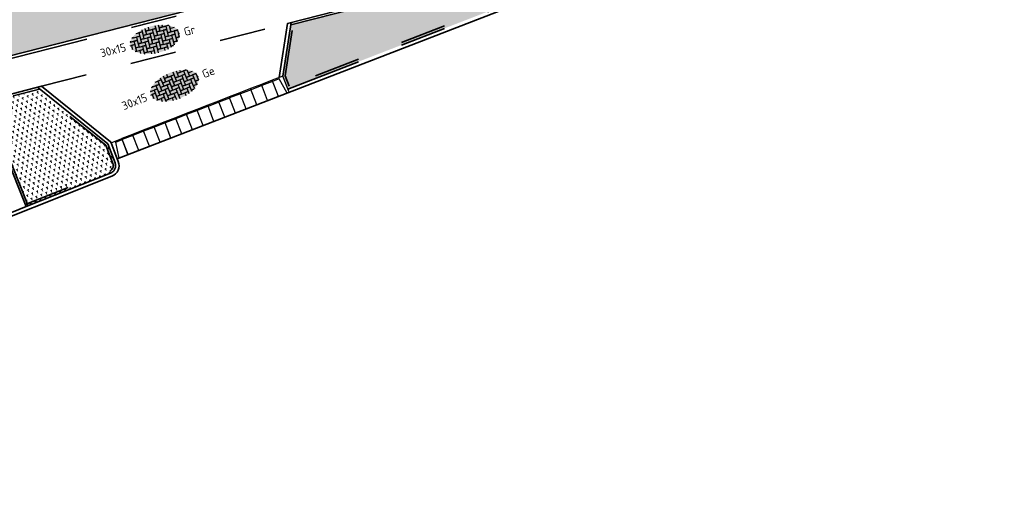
# Model space of a CAD drawing. Header units: metres. Extents: x 126075 to 126745, y 502461 to 502767.
# Tile 35 of 94: x 126632 to 126675, y 502526 to 502546. Entities that reach past the tile are written whole.
import ezdxf
from ezdxf.enums import TextEntityAlignment as Align

# ---------------------------------------------------------------- set-up
doc = ezdxf.new("R2010")
doc.units = ezdxf.units.M
for name, pattern in [('VH-OPSLUITBAND-SO', [10, 4, -2, 2, -2]), ('VH-OPSLUITBAND_VARIANT01-SO', [14, 8, -2, 2, -2]), ('VH-TROTTOIRBAND-SO', [15, 5, -2, 2, -2, 2, -2]), ('ZZ-HIDDEN-SO', [4, 2, -2])]:
    doc.linetypes.add(name, pattern=pattern)
doc.layers.get('0').update_dxf_attribs({"linetype": 'CONTINUOUS'})
for name, color, linetype, lineweight in [('N-WE-GR-BEPLANTING-A-200', 92, 'CONTINUOUS', 18), ('N-WE-VH-GESLOTENVERHARDING_ASFALT_ROOD-V', 13, 'CONTINUOUS', 18), ('N-WE-VH-KANTOPSLUITING_BETONRUG-G', 7, 'ZZ-HIDDEN-SO', 35), ('N-WE-VH-KANTOPSLUITING_ELEMENT_INRIT_130 150-S', 40, 'CONTINUOUS', 25), ('N-WE-VH-KANTOPSLUITING_OPSLUITBAND_100X200-G', 150, 'VH-OPSLUITBAND-SO', 35), ('N-WE-VH-KANTOPSLUITING_OPSLUITBAND_120X250-G', 150, 'VH-OPSLUITBAND-SO', 35), ('N-WE-VH-KANTOPSLUITING_OPSLUITBAND_150X250-G', 150, 'VH-OPSLUITBAND_VARIANT01-SO', 35), ('N-WE-VH-KANTOPSLUITING_TROTTOIRBAND_130X150_250-G', 210, 'VH-TROTTOIRBAND-SO', 35), ('N-WE-VH-KANTOPSLUITING_VOORKANTBAND-G', 50, 'CONTINUOUS', 35), ('N-WE-VH-MATERIAALGRENS-G', 7, 'ZZ-HIDDEN-SO', 35), ('N-WE-VH-OPENVERHARDING_TEGEL_150X300_DIK-S-200', 252, 'CONTINUOUS', 25)]:
    doc.layers.add(name, color=color, linetype=linetype, lineweight=lineweight)
doc.styles.add('NLCS-ISO', font='NLCS-ISO.ttf')

# ---------------------------------------------------------------- blocks, each defined once
blk = doc.blocks.new('SVH-INRITELEMENT_130 150_180X750X500_LINKS')
for p, q in [((0, 0), (0, 0.75)), ((0, 0.75), (0.5, 0.75)), ((0.095, 0), (0.2, 0.7)), ((0.2, 0.7), (0.5, 0.7)), ((0.5, 0), (0.5, 0.75)), ((0, 0), (0.5, 0))]:
    blk.add_line(p, q)
blk = doc.blocks.new('SVH-INRITELEMENT_130 150_180X750X500_MIDDEN')
for p, q in [((0, 0), (0, 0.75)), ((0.5, 0.75), (0, 0.75)), ((0.5, 0.7), (0, 0.7)), ((0.5, 0), (0.5, 0.75)), ((0.5, 0), (0, 0))]:
    blk.add_line(p, q)
blk = doc.blocks.new('SVH-INRITELEMENT_130 150_180X750X500_RECHTS')
for p, q in [((0, 0), (0, 0.75)), ((0.5, 0.75), (0, 0.75)), ((0.3, 0.7), (0, 0.7)), ((0.405, 0), (0.3, 0.7)), ((0.5, 0), (0.5, 0.75)), ((0.5, 0), (0, 0))]:
    blk.add_line(p, q)
blk = doc.blocks.new('SVH-TEGEL_150X300_DIK_ELLEBOOG-SO')
h = blk.add_hatch(color=254)
h.dxf.hatch_style = 1
edge = h.paths.add_edge_path()
edge.add_ellipse((0, 0), major_axis=(-5.53, 0), ratio=0.538462, start_angle=0, end_angle=360)
for p, q in [((-3.61, 2.25), (-3, 2.25)), ((-3.61, 2.25), (-2.25, 2.25)), ((-2.25, 2.25), (-3, 2.25)), ((-3, 2.25), (-3, 0.75)), ((-3, 2.25), (-3, 1.5)), ((-2.25, 2.72), (-2.25, 1.5)), ((-2.25, 2.72), (-2.25, 2.25)), ((-2.25, 2.25), (-2.25, 0.75)), ((-1.5, 2.86), (-1.5, 1.5)), ((-1.5, 2.86), (-1.5, 2.25)), ((-1.5, 2.25), (-1.5, 1.5)), ((-1.5, 2.25), (0, 2.25)), ((-0.75, 2.25), (-1.5, 2.25)), ((-0.75, 2.95), (-0.75, 2.25)), ((-0.75, 2.95), (-0.75, 2.25)), ((-0.75, 2.25), (0.75, 2.25)), ((0.75, 2.25), (0, 2.25)), ((0, 2.25), (0, 0.75)), ((0, 2.25), (0, 1.5)), ((0.75, 2.95), (0.75, 1.5)), ((0.75, 2.95), (0.75, 2.25)), ((0.75, 2.25), (0.75, 0.75)), ((1.5, 2.86), (1.5, 1.5)), ((1.5, 2.86), (1.5, 2.25)), ((1.5, 2.25), (1.5, 1.5)), ((1.5, 2.25), (3, 2.25)), ((2.25, 2.25), (1.5, 2.25)), ((2.25, 2.72), (2.25, 2.25)), ((2.25, 2.72), (2.25, 2.25)), ((2.25, 2.25), (3.61, 2.25)), ((3, 2.25), (3, 1.5)), ((3.61, 2.25), (3, 2.25)), ((3, 2.25), (3, 0.75)), ((3.75, 2.18), (3.75, 0.75)), ((-5.35, 0.75), (-4.5, 0.75)), ((-5.25, 0.75), (-5.35, 0.75)), ((-5.25, 0.93), (-5.25, 0.75)), ((-5.25, 0.93), (-5.25, 0.75)), ((-5.25, 0.75), (-3.75, 0.75)), ((-4.77, 1.5), (-3.75, 1.5)), ((-4.5, 1.5), (-4.77, 1.5)), ((-4.5, 1.73), (-4.5, 1.5)), ((-4.5, 1.73), (-4.5, 1.5)), ((-4.5, 1.5), (-3, 1.5)), ((-3.75, 0.75), (-4.5, 0.75)), ((-4.5, 0.75), (-4.5, -0.75)), ((-4.5, 0.75), (-4.5, 0)), ((-3, 1.5), (-3.75, 1.5)), ((-3.75, 1.5), (-3.75, 0)), ((-3.75, 1.5), (-3.75, 0.75)), ((-3.75, 0.75), (-3.75, -0.75)), ((-3, 1.5), (-3, 0)), ((-2.25, 0.75), (-3, 0.75)), ((-3, 0.75), (-3, 0)), ((-3, 0.75), (-1.5, 0.75)), ((-2.25, 1.5), (-2.25, 0.75)), ((-2.25, 1.5), (-0.75, 1.5)), ((-1.5, 1.5), (-2.25, 1.5)), ((-2.25, 0.75), (-0.75, 0.75)), ((-1.5, 1.5), (0, 1.5)), ((-0.75, 0.75), (-1.5, 0.75)), ((-1.5, 0.75), (-1.5, -0.75)), ((-1.5, 0.75), (-1.5, 0)), ((0, 1.5), (-0.75, 1.5)), ((-0.75, 1.5), (-0.75, 0)), ((-0.75, 1.5), (-0.75, 0.75)), ((-0.75, 0.75), (-0.75, -0.75)), ((0, 0), (-0.75, 0)), ((0, 1.5), (0, 0)), ((0, 0.75), (1.5, 0.75)), ((0, 0.75), (0, 0)), ((0.75, 0.75), (0, 0.75)), ((0, 0), (1.5, 0)), ((0.75, 1.5), (0.75, 0.75)), ((0.75, 1.5), (2.25, 1.5)), ((1.5, 1.5), (0.75, 1.5)), ((0.75, 0.75), (2.25, 0.75)), ((1.5, 0), (0.75, 0)), ((1.5, 1.5), (3, 1.5)), ((1.5, 0.75), (1.5, 0)), ((2.25, 0.75), (1.5, 0.75)), ((1.5, 0.75), (1.5, -0.75)), ((1.5, 0), (1.5, -1.5)), ((2.25, 1.5), (2.25, 0.75)), ((3, 1.5), (2.25, 1.5)), ((2.25, 1.5), (2.25, 0)), ((2.25, 0.75), (2.25, -0.75)), ((2.25, 0), (2.25, -0.75)), ((2.25, 0), (3.75, 0)), ((3, 0), (2.25, 0)), ((3, 1.5), (3, 0)), ((3, 0.75), (3, 0)), ((3, 0.75), (4.5, 0.75)), ((3.75, 0.75), (3, 0.75)), ((3, 0), (4.5, 0)), ((3.75, 1.5), (3.75, 0.75)), ((3.75, 1.5), (4.77, 1.5)), ((3.75, 0.75), (5.25, 0.75)), ((3.75, 0), (3.75, -0.75)), ((4.5, 0), (3.75, 0)), ((3.75, 0), (3.75, -1.5)), ((4.5, 0.75), (4.5, 0)), ((5.25, 0.75), (4.5, 0.75)), ((4.5, 0.75), (4.5, -0.75)), ((4.5, 0), (4.5, -1.5)), ((5.25, 0.93), (5.25, 0.75)), ((5.25, 0.75), (5.25, -0.75)), ((5.25, 0), (5.25, -0.75)), ((5.25, 0), (5.53, 0)), ((-5.53, 0), (-5.25, 0)), ((-5.53, 0), (-4.5, 0)), ((-5.25, -0.75), (-5.35, -0.75)), ((-5.35, -0.75), (-5.25, -0.75)), ((-4.5, 0), (-5.25, 0)), ((-5.25, 0), (-5.25, -0.93)), ((-5.25, 0), (-5.25, -0.75)), ((-5.25, -0.75), (-5.25, -0.93)), ((-4.5, -1.5), (-4.77, -1.5)), ((-4.77, -1.5), (-3.75, -1.5)), ((-4.5, 0), (-4.5, -1.5)), ((-3.75, -0.75), (-4.5, -0.75)), ((-4.5, -0.75), (-4.5, -1.5)), ((-4.5, -0.75), (-3, -0.75)), ((-4.5, -1.5), (-3, -1.5)), ((-3, 0), (-3.75, 0)), ((-3.75, 0), (-3.75, -0.75)), ((-3.75, 0), (-2.25, 0)), ((-3.75, -0.75), (-2.25, -0.75)), ((-3, -1.5), (-3.75, -1.5)), ((-3.75, -1.5), (-3.75, -2.18)), ((-3.75, -1.5), (-3.75, -2.18)), ((-3, 0), (-1.5, 0)), ((-2.25, -0.75), (-3, -0.75)), ((-3, -0.75), (-3, -2.25)), ((-3, -0.75), (-3, -1.5)), ((-3, -1.5), (-3, -2.5)), ((-1.5, 0), (-2.25, 0)), ((-2.25, 0), (-2.25, -1.5)), ((-2.25, 0), (-2.25, -0.75)), ((-2.25, -0.75), (-2.25, -2.25)), ((-1.5, -1.5), (-2.25, -1.5)), ((-2.25, -1.5), (-2.25, -2.25)), ((-2.25, -1.5), (-0.75, -1.5)), ((-1.5, 0), (-1.5, -1.5)), ((-0.75, -0.75), (-1.5, -0.75)), ((-1.5, -0.75), (-1.5, -1.5)), ((-1.5, -0.75), (0, -0.75)), ((-1.5, -1.5), (0, -1.5)), ((-0.75, 0), (-0.75, -0.75)), ((-0.75, 0), (0.75, 0)), ((-0.75, -0.75), (0.75, -0.75)), ((-0.75, -1.5), (-0.75, -2.25)), ((0, -1.5), (-0.75, -1.5)), ((-0.75, -1.5), (-0.75, -2.95)), ((0, -0.75), (0, -1.5)), ((0.75, -0.75), (0, -0.75)), ((0, -0.75), (0, -2.25)), ((0, -1.5), (0, -2.98)), ((0.75, 0), (0.75, -0.75)), ((0.75, 0), (0.75, -1.5)), ((0.75, -0.75), (0.75, -2.25)), ((1.5, -1.5), (0.75, -1.5)), ((0.75, -1.5), (0.75, -2.25)), ((0.75, -1.5), (2.25, -1.5)), ((1.5, -0.75), (1.5, -1.5)), ((1.5, -0.75), (3, -0.75)), ((2.25, -0.75), (1.5, -0.75)), ((1.5, -1.5), (3, -1.5)), ((2.25, -0.75), (3.75, -0.75)), ((2.25, -1.5), (2.25, -2.25)), ((3, -1.5), (2.25, -1.5)), ((2.25, -1.5), (2.25, -2.72)), ((3, -0.75), (3, -1.5)), ((3.75, -0.75), (3, -0.75)), ((3, -0.75), (3, -2.25)), ((3, -1.5), (3, -2.5)), ((3.75, -0.75), (3.75, -2.18)), ((3.75, -1.5), (3.75, -2.18)), ((3.75, -1.5), (4.77, -1.5)), ((4.5, -1.5), (3.75, -1.5)), ((4.5, -0.75), (4.5, -1.5)), ((4.5, -0.75), (5.35, -0.75)), ((5.25, -0.75), (4.5, -0.75)), ((4.5, -1.5), (4.77, -1.5)), ((5.25, -0.75), (5.35, -0.75)), ((-2.25, -2.25), (-3, -2.25)), ((-3, -2.25), (-3, -2.5)), ((-3, -2.25), (-1.5, -2.25)), ((-2.25, -2.25), (-0.75, -2.25)), ((-1.5, -2.25), (-1.5, -2.86)), ((0.75, -2.25), (0, -2.25)), ((0, -2.25), (0, -2.98)), ((0, -2.25), (1.5, -2.25)), ((0.75, -2.25), (2.25, -2.25)), ((1.5, -2.25), (1.5, -2.86)), ((2.25, -2.25), (1.5, -2.25)), ((1.5, -2.25), (1.5, -2.86)), ((2.25, -2.25), (2.25, -2.72)), ((3, -2.25), (3, -2.5)), ((3, -2.25), (3.61, -2.25)), ((3.61, -2.25), (3, -2.25))]:
    blk.add_line(p, q)
at = {"style": 'NLCS-ISO'}
blk.add_attdef('FORMAAT', text='', height=1.8, dxfattribs=at).set_placement((-6.53, 0), align=Align.MIDDLE_RIGHT)
blk.add_attdef('KLEUR', text='', height=1.8, dxfattribs=at).set_placement((6.53, 0), align=Align.MIDDLE_LEFT)
at = {"style": 'NLCS-ISO', "flags": 1}
blk.add_attdef('FUNCTIE', text='', height=1.8, dxfattribs=at).set_placement((0, -3.98), align=Align.TOP_CENTER)

msp = doc.modelspace()

# ---------------------------------------------------------------- hatches: boundary and pattern name
at = {"layer": 'N-WE-GR-BEPLANTING-A-200', "transparency": 33554559}
h = msp.add_hatch(dxfattribs=at)
h.set_pattern_fill('AGR-BEPLANTING_SOORT_01-SO', color=256, scale=0.2, pattern_type=2)
h.set_pattern_definition([(74.3572, (126657.48574, 502549.659), (-0.161457, 0.165121), [0.0577352, -0.1732052]), (134.3572, (126657.48574, 502549.659), (-0.2237275, -0.0572653), [0.0577352, -0.1732052]), (284.3572, (126657.48574, 502549.65899), (0.1614569, -0.1651212), [0.05, -0.35])])
h.paths.add_polyline_path([(126643.515, 502543.331), (126643.298, 502543.89), (126643.643, 502546.116), (126657.597, 502549.687), (126657.793, 502548.865)])
h = msp.add_hatch(dxfattribs=at)
h.set_pattern_fill('AGR-BEPLANTING_SOORT_01-SO', color=256, scale=0.2, pattern_type=2)
h.set_pattern_definition([(81.8131, (126553.07872, 502551.82295), (-0.18151854, 0.14277374), [0.0577352, -0.1732052]), (141.8131, (126553.07872, 502551.82295), (-0.21440496, -0.0858128), [0.0577352, -0.1732052]), (291.8131, (126553.07872, 502551.82295), (0.18151848, -0.14277382), [0.05, -0.35])])
edge = h.paths.add_edge_path()
edge.add_line((126630.458, 502542.741), (126632.741, 502543.325))
edge.add_line((126632.741, 502543.325), (126635.699, 502540.945))
edge.add_line((126635.699, 502540.945), (126636.03, 502540.082))
edge.add_arc((126635.689, 502540.003), 0.35, -68.2997, 13.0251, ccw=False)
edge.add_line((126635.818, 502539.678), (126632.25, 502538.258))
edge.add_line((126632.25, 502538.258), (126630.458, 502542.741))
at = {"layer": 'N-WE-VH-GESLOTENVERHARDING_ASFALT_ROOD-V', "transparency": 33554687}
h = msp.add_hatch(color=256, dxfattribs=at)
h.dxf.hatch_style = 1
edge = h.paths.add_edge_path()
edge.add_line((126686.993, 502554.749), (126705.15, 502554.908))
edge.add_line((126705.15, 502554.908), (126705.129, 502557.488))
edge.add_line((126705.129, 502557.488), (126688.001, 502557.343))
edge.add_arc((126690.45, 502332.556), 224.8, 90.6242, 90.88314)
edge.add_arc((126689.285, 502352.957), 204.385, 90.64484, 92.36987)
edge.add_line((126680.834, 502557.168), (126680.858, 502556.568))
edge.add_line((126680.858, 502556.568), (126680.359, 502556.547))
edge.add_line((126680.359, 502556.547), (126679.859, 502556.526))
edge.add_line((126679.859, 502556.526), (126679.36, 502556.503))
edge.add_line((126679.36, 502556.503), (126678.86, 502556.479))
edge.add_line((126678.86, 502556.479), (126678.361, 502556.453))
edge.add_line((126678.361, 502556.453), (126677.862, 502556.427))
edge.add_line((126677.862, 502556.427), (126677.362, 502556.4))
edge.add_line((126677.362, 502556.4), (126676.863, 502556.371))
edge.add_line((126676.863, 502556.371), (126676.364, 502556.341))
edge.add_line((126676.364, 502556.341), (126675.865, 502556.311))
edge.add_line((126675.865, 502556.311), (126675.366, 502556.279))
edge.add_line((126675.366, 502556.279), (126674.867, 502556.246))
edge.add_line((126674.867, 502556.246), (126674.368, 502556.212))
edge.add_line((126674.368, 502556.212), (126673.87, 502556.176))
edge.add_line((126673.87, 502556.176), (126673.371, 502556.14))
edge.add_line((126673.371, 502556.14), (126672.872, 502556.103))
edge.add_line((126672.872, 502556.103), (126672.374, 502556.064))
edge.add_line((126672.374, 502556.064), (126671.875, 502556.024))
edge.add_line((126671.875, 502556.024), (126671.377, 502555.984))
edge.add_line((126671.377, 502555.984), (126670.879, 502555.942))
edge.add_line((126670.879, 502555.942), (126670.381, 502555.899))
edge.add_line((126670.381, 502555.899), (126669.883, 502555.855))
edge.add_line((126669.883, 502555.855), (126669.385, 502555.809))
edge.add_line((126669.385, 502555.809), (126668.887, 502555.763))
edge.add_line((126668.887, 502555.763), (126668.389, 502555.716))
edge.add_line((126668.389, 502555.716), (126667.891, 502555.667))
edge.add_line((126667.891, 502555.667), (126667.394, 502555.617))
edge.add_line((126667.394, 502555.617), (126666.896, 502555.567))
edge.add_line((126666.896, 502555.567), (126666.399, 502555.515))
edge.add_line((126666.399, 502555.515), (126665.902, 502555.462))
edge.add_line((126665.902, 502555.462), (126665.405, 502555.408))
edge.add_line((126665.405, 502555.408), (126664.908, 502555.352))
edge.add_line((126664.908, 502555.352), (126664.411, 502555.296))
edge.add_line((126664.411, 502555.296), (126663.914, 502555.239))
edge.add_line((126663.914, 502555.239), (126663.418, 502555.18))
edge.add_line((126663.418, 502555.18), (126662.921, 502555.121))
edge.add_line((126662.921, 502555.121), (126662.425, 502555.06))
edge.add_line((126662.425, 502555.06), (126661.929, 502554.998))
edge.add_line((126661.929, 502554.998), (126661.411, 502554.934))
edge.add_arc((126664.11, 502537.494), 17.647, 98.7962, 104.4664)
edge.add_line((126659.701, 502554.582), (126643.032, 502550.315))
edge.add_line((126643.032, 502550.315), (126628.743, 502546.658))
edge.add_line((126628.743, 502546.658), (126625.1, 502545.726))
edge.add_arc((126629.866, 502527.106), 19.22, 104.3572, 111.6936)
edge.add_line((126622.762, 502544.965), (126617.288, 502542.787))
edge.add_arc((126210.896, 503581.416), 1115.305, 290.401824, 291.369306, ccw=False)
edge.add_line((126599.693, 502536.073), (126571.544, 502524.875))
edge.add_arc((126609.403, 502429.709), 102.42, 111.69361, 116.03613)
edge.add_arc((126609.403, 502429.709), 102.42, 116.03613, 120.16989)
edge.add_line((126557.931, 502518.255), (126553.095, 502515.444))
edge.add_line((126553.095, 502515.444), (126531.458, 502502.866))
edge.add_line((126531.458, 502502.866), (126529.637, 502501.808))
edge.add_arc((126528.621, 502503.531), 2, 201.7515, 300.5076, ccw=False)
edge.add_line((126526.764, 502502.79), (126525.817, 502505.164))
edge.add_arc((126532.777, 502491.877), 15, 117.6482, 133.498)
edge.add_line((126522.452, 502502.758), (126523.38, 502500.417))
edge.add_arc((126520.59, 502499.312), 3, -38.9242, 21.6115, ccw=False)
edge.add_arc((126528.759, 502492.715), 7.5, 141.0758, 162.0603)
edge.add_arc((126518.77, 502495.949), 3, 291.5617, 342.0603, ccw=False)
edge.add_line((126519.872, 502493.159), (126517.784, 502492.334))
edge.add_arc((126532.777, 502491.877), 15, 178.2526, 188.322)
edge.add_line((126517.935, 502489.706), (126521.437, 502491.089))
edge.add_arc((126627.151, 502513.191), 108, 191.80871, 194.06285)
edge.add_arc((126627.151, 502513.191), 108, 194.06285, 201.04513)
edge.add_line((126526.355, 502474.408), (126529.417, 502475.588))
edge.add_arc((126637.567, 502516.52), 115.637, 194.40386, 200.7302, ccw=False)
edge.add_line((126525.565, 502487.755), (126524.649, 502492.101))
edge.add_arc((126529.688, 502493.163), 5.15, 120.1699, 191.9013, ccw=False)
edge.add_line((126527.1, 502497.615), (126527.175, 502497.485))
edge.add_line((126527.175, 502497.485), (126559.187, 502516.094))
edge.add_arc((126609.403, 502429.709), 99.92, 116.57521, 120.16989, ccw=False)
edge.add_arc((126610.522, 502427.213), 102.653, 111.75864, 116.51018, ccw=False)
edge.add_line((126572.469, 502522.552), (126600.636, 502533.758))
edge.add_arc((126732.278, 502215.105), 344.774, 109.32184, 112.44652, ccw=False)
edge.add_line((126618.201, 502540.46), (126623.686, 502542.642))
edge.add_arc((126629.866, 502527.106), 16.72, 104.3572, 111.6936, ccw=False)
edge.add_line((126625.72, 502543.304), (126660.321, 502552.16))
edge.add_arc((126664.442, 502536.059), 16.62, 96.5407, 104.3572, ccw=False)
edge.add_arc((126681.75, 502422.788), 131.196, 90.40809, 98.41581, ccw=False)
edge.add_arc((126680.116, 502571.546), 17.58, 272.2832, 282.6141)
edge.add_arc((126687.213, 502539.831), 14.92, 90.8442, 102.6141, ccw=False)

# ---------------------------------------------------------------- linework, layer by layer
at = {"layer": 'N-WE-VH-KANTOPSLUITING_BETONRUG-G'}
msp.add_lwpolyline([(126657.77, 502548.963), (126643.572, 502543.46), (126643.401, 502543.902), (126643.748, 502546.143)], dxfattribs=at)
msp.add_lwpolyline([(126632.12, 502538.314), (126635.781, 502539.771, 0.411585), (126635.922, 502540.093), (126635.615, 502540.886), (126632.62, 502543.294)], format="xyb", dxfattribs=at)
at = {"layer": 'N-WE-VH-KANTOPSLUITING_OPSLUITBAND_100X200-G', "flags": 128}
for points in [[(126643.643, 502546.116), (126660.748, 502550.494)], [(126632.25, 502538.258), (126630.458, 502542.741), (126632.741, 502543.325)]]:
    msp.add_lwpolyline(points, dxfattribs=at)
at = {"layer": 'N-WE-VH-KANTOPSLUITING_OPSLUITBAND_120X250-G', "flags": 128}
msp.add_lwpolyline([(126630.92, 502544.511), (126643.788, 502547.805)], dxfattribs=at)
at = {"layer": 'N-WE-VH-KANTOPSLUITING_OPSLUITBAND_150X250-G'}
for points in [[(126643.298, 502543.89), (126643.66, 502546.223)], [(126635.698, 502540.947), (126632.644, 502543.404)], [(126629.927, 502537.333), (126632.157, 502538.221)]]:
    msp.add_lwpolyline(points, dxfattribs=at)
at = {"layer": 'N-WE-VH-KANTOPSLUITING_TROTTOIRBAND_130X150_250-G'}
for points in [[(126662.802, 502550.366, 0.001015), (126661.816, 502550.25, 0.062969), (126660.562, 502549.938), (126643.515, 502543.331)], [(126632.157, 502538.221), (126635.818, 502539.678, 0.411585), (126636.015, 502540.13), (126635.699, 502540.945)]]:
    msp.add_lwpolyline(points, format="xyb", dxfattribs=at)
at = {"layer": 'N-WE-VH-KANTOPSLUITING_VOORKANTBAND-G', "flags": 128}
for points in [[(126609.243, 502539.688), (126608.812, 502540.817, 0.045064), (126613.317, 502543.264, -0.067232), (126619.334, 502546.195, -0.077798), (126687.999, 502557.543), (126705.127, 502557.688)], [(126529.556, 502475.643, -0.027599), (126525.711, 502487.789), (126524.796, 502492.132, -0.323625), (126527.175, 502497.485), (126559.187, 502516.094, -0.015686), (126564.702, 502519.073, -0.021303), (126572.469, 502522.552), (126600.636, 502533.758, 0.002322), (126618.201, 502540.46), (126623.686, 502542.642, -0.032022), (126625.72, 502543.304), (126660.321, 502552.16, -0.034119), (126662.549, 502552.571, -0.018579), (126680.816, 502553.98, 0.045108), (126683.955, 502554.391, -0.051401), (126686.993, 502554.749), (126705.15, 502554.908)], [(126535.768, 502502.481), (126559.187, 502516.094, -0.015686), (126564.702, 502519.073, -0.021303), (126572.469, 502522.552), (126600.636, 502533.758, 0.002322), (126618.201, 502540.46), (126623.686, 502542.642, -0.032022), (126625.72, 502543.304), (126660.321, 502552.16, -0.034119), (126662.549, 502552.571, -0.018579), (126680.816, 502553.98, 0.045108), (126683.955, 502554.391, -0.051401), (126686.993, 502554.749), (126705.15, 502554.908)], [(126681.636, 502541.187), (126680.931, 502551.613, 0.019616), (126661.834, 502550.101, 0.062969), (126660.616, 502549.798), (126636.11, 502540.3)], [(126643.136, 502543.828), (126643.502, 502546.183), (126660.723, 502550.591, -0.034119), (126662.734, 502550.962)], [(126632.157, 502538.221), (126630.323, 502542.81), (126632.826, 502543.45), (126635.823, 502541.039), (126635.839, 502540.999), (126636.155, 502540.184, -0.411585), (126635.873, 502539.539), (126629.053, 502536.824, -0.414214), (126628.469, 502537.076), (126627.038, 502540.672, 0.414214), (126626.648, 502540.84), (126570.499, 502518.495)]]:
    msp.add_lwpolyline(points, format="xyb", dxfattribs=at)
at = {"layer": 'N-WE-VH-MATERIAALGRENS-G', "flags": 128}
msp.add_lwpolyline([(126632.826, 502543.45), (126643.502, 502546.183)], dxfattribs=at)

# ---------------------------------------------------------------- block references
at = {"layer": 'N-WE-VH-KANTOPSLUITING_ELEMENT_INRIT_130 150-S', "rotation": 21.18573353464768}
for name, p in [('SVH-INRITELEMENT_130 150_180X750X500_MIDDEN', (126642.637, 502542.83)), ('SVH-INRITELEMENT_130 150_180X750X500_RECHTS', (126643.103, 502543.01)), ('SVH-INRITELEMENT_130 150_180X750X500_MIDDEN', (126641.704, 502542.468)), ('SVH-INRITELEMENT_130 150_180X750X500_MIDDEN', (126642.17, 502542.649)), ('SVH-INRITELEMENT_130 150_180X750X500_MIDDEN', (126640.306, 502541.926)), ('SVH-INRITELEMENT_130 150_180X750X500_MIDDEN', (126640.772, 502542.107)), ('SVH-INRITELEMENT_130 150_180X750X500_MIDDEN', (126641.238, 502542.288)), ('SVH-INRITELEMENT_130 150_180X750X500_MIDDEN', (126639.373, 502541.565)), ('SVH-INRITELEMENT_130 150_180X750X500_MIDDEN', (126639.839, 502541.746)), ('SVH-INRITELEMENT_130 150_180X750X500_MIDDEN', (126638.441, 502541.203)), ('SVH-INRITELEMENT_130 150_180X750X500_MIDDEN', (126638.907, 502541.384)), ('SVH-INRITELEMENT_130 150_180X750X500_MIDDEN', (126637.042, 502540.661)), ('SVH-INRITELEMENT_130 150_180X750X500_MIDDEN', (126637.508, 502540.842)), ('SVH-INRITELEMENT_130 150_180X750X500_MIDDEN', (126637.975, 502541.023)), ('SVH-INRITELEMENT_130 150_180X750X500_LINKS', (126636.11, 502540.3)), ('SVH-INRITELEMENT_130 150_180X750X500_MIDDEN', (126636.576, 502540.481))]:
    msp.add_blockref(name, p, dxfattribs=at)
at = {"layer": 'N-WE-VH-OPENVERHARDING_TEGEL_150X300_DIK-S-200', "xscale": 0.2, "yscale": 0.2, "zscale": 0.2}
for p, rotation, values in [((126637.743, 502545.483), 14.3571633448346, {'FORMAAT': '30x15', 'KLEUR': 'Gr'}), ((126638.598, 502543.477), 21.69639346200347, {'FORMAAT': '30x15', 'KLEUR': 'Ge'})]:
    msp.add_blockref('SVH-TEGEL_150X300_DIK_ELLEBOOG-SO', p, dxfattribs=dict(at, rotation=rotation)).add_auto_attribs(values)

doc.saveas('drawing.dxf')
